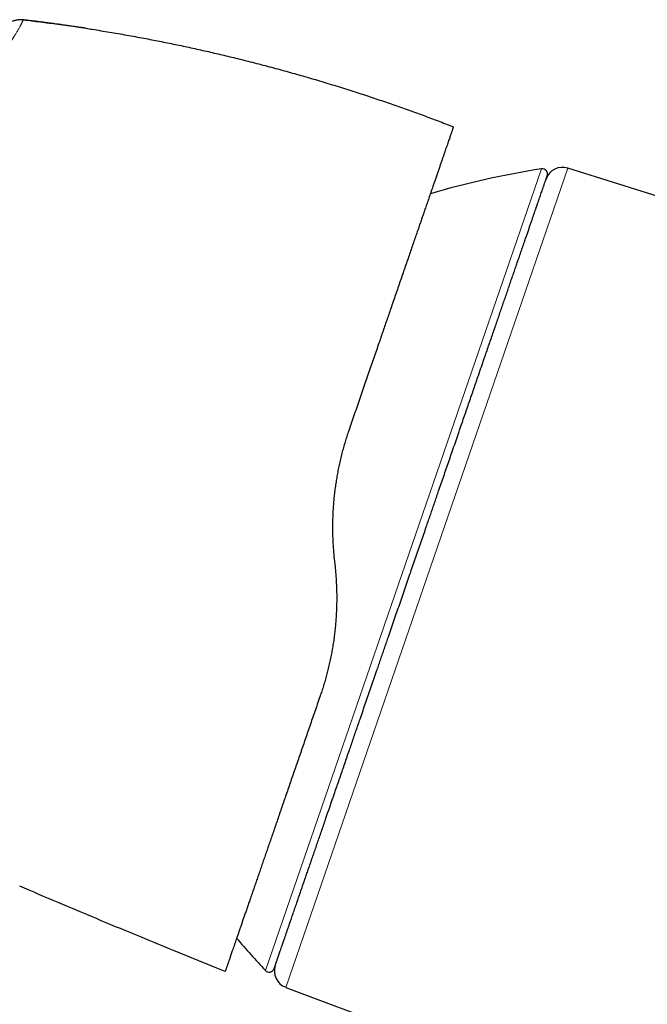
# Model space of a CAD drawing. Header units: millimetres. Extents: x 8 to 736, y 12 to 488.
# Tile 6 of 59: x 80 to 116, y 432 to 488. Entities that reach past the tile are written whole.
import ezdxf

# ---------------------------------------------------------------- set-up
doc = ezdxf.new("R2010")
doc.units = ezdxf.units.MM

msp = doc.modelspace()

# ---------------------------------------------------------------- linework, layer by layer
at = {"color": 7, "linetype": 'Continuous', "lineweight": 30}
for p, q in [((79.882, 487.898), (79.836, 487.903)), ((104.008, 481.954), (104.463, 481.779)), ((137.733, 470.988), (111.011, 479.413)), ((97.634, 457.067), (97.687, 456.562)), ((90.914, 433.618), (88.434, 434.626)), ((91.4, 433.42), (90.914, 433.618)), ((94.861, 432.512), (122.617, 422.135))]:
    msp.add_line(p, q, dxfattribs=at)
at = {"color": 252, "linetype": 'Continuous', "lineweight": 0}
for p, q in [((93.697, 433.476), (109.5, 479.37)), ((111.011, 479.413), (94.861, 432.512))]:
    msp.add_line(p, q, dxfattribs=at)
at = {"color": 7, "linetype": 'Continuous', "lineweight": 30}
for centre, radius, start, end in [((117.237, 429.973), 50, 98.9012, 106.3741), ((109.547, 479.074), 0.3, 341, 98.9012), ((110.71, 478.459), 1, 72.5, 161), ((130.206, 467.639), 50, 220.2669, 223.0988), ((93.916, 433.681), 0.3, 223.0988, 341), ((95.212, 433.449), 1, 161, 249.5)]:
    msp.add_arc(centre, radius, start, end, dxfattribs=at)
at = {"color": 252, "linetype": 'Continuous', "lineweight": 0}
msp.add_open_spline([(79.834, 487.901), (79.834, 487.899), (79.832, 487.897), (79.829, 487.888), (79.823, 487.875), (79.816, 487.857), (79.807, 487.835), (79.797, 487.812), (79.787, 487.788), (79.776, 487.764), (79.764, 487.737), (79.75, 487.708), (79.734, 487.676), (79.717, 487.642), (79.697, 487.603), (79.672, 487.555), (79.641, 487.497), (79.602, 487.428), (79.558, 487.349), (79.509, 487.266), (79.459, 487.182), (79.408, 487.097), (79.353, 487.007), (79.305, 486.93), (79.268, 486.871), (79.245, 486.834), (79.22, 486.796), (79.195, 486.756), (79.169, 486.715), (79.142, 486.672), (79.093, 486.595), (79.018, 486.478), (78.91, 486.312), (78.801, 486.146), (78.723, 486.027), (78.682, 485.966), (78.671, 485.949), (78.659, 485.932), (78.648, 485.914), (78.636, 485.896), (78.623, 485.877), (78.588, 485.824), (78.53, 485.738), (78.451, 485.618), (78.366, 485.491), (78.275, 485.356), (78.181, 485.216), (78.091, 485.082), (78.006, 484.957), (77.927, 484.84), (77.855, 484.733), (77.789, 484.636), (77.731, 484.55), (77.681, 484.477), (77.641, 484.418), (77.609, 484.371), (77.587, 484.339), (77.569, 484.313), (77.552, 484.288), (77.529, 484.255), (77.505, 484.22), (77.481, 484.184), (77.456, 484.148), (77.387, 484.047), (77.269, 483.876), (77.103, 483.636), (76.932, 483.389), (76.757, 483.137), (76.576, 482.876), (76.381, 482.597), (76.177, 482.304), (75.964, 481.999), (75.755, 481.699), (75.55, 481.407), (75.35, 481.122), (75.132, 480.811), (74.887, 480.463), (74.608, 480.069), (74.315, 479.655), (74.007, 479.221), (73.714, 478.809), (73.44, 478.422), (73.187, 478.065), (72.897, 477.656), (72.675, 477.343), (72.525, 477.131), (72.477, 477.063), (72.429, 476.996), (72.381, 476.928), (72.333, 476.859), (72.166, 476.623), (71.879, 476.217), (71.47, 475.638), (71.058, 475.052), (70.658, 474.483), (70.272, 473.933), (69.915, 473.425), (69.633, 473.022), (69.468, 472.787), (69.407, 472.7), (69.388, 472.673), (69.368, 472.646), (69.349, 472.618), (69.33, 472.591), (69.245, 472.469), (69.097, 472.259), (68.894, 471.968), (68.705, 471.698), (68.531, 471.449), (68.373, 471.221), (68.246, 471.039), (68.148, 470.898), (68.075, 470.793), (68.007, 470.695), (67.945, 470.605), (67.887, 470.522), (67.818, 470.423), (67.736, 470.303), (67.585, 470.085), (67.384, 469.793), (67.138, 469.432), (66.95, 469.157), (66.819, 468.965), (66.743, 468.851), (66.667, 468.739), (66.592, 468.629), (66.518, 468.519), (66.445, 468.411), (66.259, 468.135), (65.963, 467.692), (65.667, 467.245), (65.481, 466.963), (65.404, 466.846), (65.327, 466.728), (65.25, 466.611), (65.174, 466.494), (65.098, 466.378), (65.023, 466.262), (64.922, 466.107), (64.792, 465.906), (64.628, 465.652), (64.451, 465.375), (64.309, 465.153), (64.207, 464.994), (64.139, 464.886), (64.062, 464.766), (63.979, 464.636), (63.904, 464.518), (63.837, 464.411), (63.774, 464.312), (63.716, 464.221), (63.665, 464.14), (63.626, 464.078), (63.598, 464.033), (63.579, 464.004), (63.565, 463.983), (63.558, 463.972), (63.556, 463.968)], degree=3, knots=[0, 0, 0, 0, 0.007778, 0.01897, 0.030635, 0.042774, 0.054864, 0.066318, 0.075272, 0.084185, 0.093057, 0.10189, 0.110681, 0.118693, 0.126712, 0.136547, 0.146898, 0.157766, 0.169151, 0.180007, 0.189543, 0.198261, 0.207286, 0.216616, 0.219827, 0.223072, 0.226352, 0.229666, 0.233015, 0.236399, 0.239817, 0.251068, 0.262662, 0.274596, 0.283636, 0.284662, 0.28569, 0.286721, 0.287754, 0.28879, 0.289828, 0.291142, 0.29806, 0.304653, 0.310921, 0.318534, 0.325604, 0.332132, 0.338117, 0.34356, 0.348461, 0.35282, 0.356637, 0.359911, 0.362358, 0.36438, 0.365978, 0.36642, 0.367722, 0.369196, 0.370679, 0.372171, 0.37367, 0.375179, 0.384798, 0.394749, 0.403914, 0.413611, 0.42347, 0.433058, 0.444119, 0.454796, 0.465088, 0.474996, 0.48452, 0.493662, 0.505873, 0.518586, 0.531799, 0.545515, 0.559735, 0.570483, 0.581503, 0.592794, 0.608114, 0.610155, 0.612205, 0.614262, 0.616328, 0.618402, 0.620483, 0.637786, 0.655224, 0.672801, 0.690517, 0.706223, 0.722036, 0.736039, 0.742225, 0.743037, 0.743848, 0.74466, 0.745472, 0.746285, 0.747097, 0.756393, 0.765061, 0.773104, 0.780519, 0.787308, 0.793469, 0.796805, 0.799924, 0.802824, 0.805506, 0.80797, 0.810216, 0.81439, 0.818627, 0.829674, 0.840357, 0.850675, 0.854067, 0.857418, 0.860727, 0.863995, 0.867222, 0.870407, 0.873551, 0.891664, 0.909458, 0.912915, 0.916361, 0.919794, 0.923215, 0.926624, 0.93002, 0.933404, 0.936776, 0.943552, 0.950959, 0.958997, 0.967667, 0.970259, 0.972904, 0.976996, 0.980755, 0.98418, 0.987272, 0.99003, 0.992826, 0.995169, 0.997057, 0.998176, 0.999039, 0.999647, 1, 1, 1, 1], dxfattribs=at)
at = {"color": 7, "linetype": 'Continuous', "lineweight": 30}
for points, knots in [([(79.836, 487.9), (79.82, 487.902), (79.785, 487.906), (79.73, 487.91), (79.669, 487.91), (79.602, 487.905), (79.528, 487.895), (79.449, 487.881), (79.366, 487.862), (79.281, 487.838), (79.195, 487.81), (79.11, 487.778), (79.026, 487.742), (78.945, 487.702), (78.867, 487.66), (78.793, 487.616), (78.726, 487.571), (78.666, 487.526), (78.614, 487.483), (78.57, 487.441), (78.533, 487.4), (78.511, 487.373), (78.5, 487.36)], [0, 0, 0, 0, 0.033856, 0.070154, 0.110553, 0.155812, 0.205925, 0.260285, 0.317902, 0.377629, 0.4384, 0.499461, 0.560541, 0.621381, 0.681238, 0.73904, 0.793624, 0.843971, 0.889438, 0.929972, 0.966288, 1, 1, 1, 1]), ([(79.837, 487.904), (79.836, 487.903), (79.836, 487.903), (79.835, 487.901), (79.834, 487.901)], [0, 0, 0, 0, 0.776973, 1, 1, 1, 1]), ([(83.425, 487.417), (83.422, 487.418), (83.415, 487.419), (83.395, 487.422), (83.37, 487.426), (83.337, 487.431), (83.298, 487.437), (83.252, 487.443), (83.199, 487.451), (83.136, 487.461), (83.062, 487.472), (82.977, 487.484), (82.883, 487.498), (82.78, 487.513), (82.668, 487.529), (82.547, 487.547), (82.418, 487.565), (82.282, 487.585), (82.137, 487.605), (81.985, 487.626), (81.823, 487.648), (81.653, 487.671), (81.474, 487.695), (81.287, 487.72), (81.088, 487.746), (80.877, 487.773), (80.653, 487.802), (80.42, 487.831), (80.177, 487.86), (79.981, 487.884), (79.866, 487.897), (79.834, 487.901)], [0, 0, 0, 0, 0.009857, 0.020178, 0.031258, 0.043338, 0.056603, 0.071192, 0.087213, 0.104744, 0.126707, 0.150792, 0.177051, 0.205525, 0.236246, 0.269238, 0.304523, 0.341342, 0.380391, 0.421681, 0.465222, 0.511021, 0.559084, 0.609419, 0.662029, 0.719589, 0.779657, 0.842235, 0.907328, 0.974939, 1, 1, 1, 1]), ([(79.837, 487.904), (80.167, 487.864), (80.828, 487.784), (81.674, 487.673), (82.19, 487.599), (82.377, 487.572)], [0, 0, 0, 0, 0.3897275, 0.7794551, 1, 1, 1, 1]), ([(82.377, 487.573), (82.35, 487.577), (82.275, 487.588), (82.149, 487.605), (81.997, 487.627), (81.888, 487.642), (81.831, 487.65), (81.827, 487.65)], [0, 0, 0, 0, 0.149519, 0.410755, 0.687467, 0.979719, 1, 1, 1, 1]), ([(83.424, 487.416), (83.547, 487.398), (83.999, 487.329), (84.778, 487.201), (85.762, 487.031), (86.717, 486.856), (87.642, 486.677), (88.539, 486.495), (89.434, 486.305), (90.328, 486.106), (91.219, 485.9), (92.136, 485.679), (93.077, 485.442), (94.043, 485.189), (95.006, 484.926), (95.966, 484.654), (96.924, 484.372), (97.879, 484.08), (98.804, 483.788), (99.701, 483.495), (100.568, 483.203), (101.432, 482.903), (102.294, 482.595), (103.153, 482.279), (103.723, 482.062), (104.008, 481.954)], [0, 0, 0, 0, 0.01746, 0.064248, 0.111035, 0.157823, 0.200712, 0.2436, 0.286489, 0.329378, 0.372266, 0.415155, 0.461942, 0.50873, 0.555517, 0.602305, 0.649093, 0.69588, 0.742668, 0.785557, 0.828445, 0.871334, 0.914223, 0.957111, 1, 1, 1, 1]), ([(104.463, 481.779), (104.462, 481.778), (104.462, 481.776), (104.457, 481.761), (104.448, 481.737), (104.437, 481.704), (104.422, 481.661), (104.404, 481.609), (104.383, 481.549), (104.359, 481.479), (104.332, 481.399), (104.301, 481.309), (104.266, 481.209), (104.229, 481.099), (104.188, 480.98), (104.143, 480.852), (104.096, 480.714), (104.045, 480.567), (103.991, 480.41), (103.934, 480.244), (103.874, 480.069), (103.81, 479.885), (103.744, 479.693), (103.675, 479.493), (103.604, 479.285), (103.529, 479.068), (103.45, 478.841), (103.368, 478.602), (103.283, 478.353), (103.194, 478.096), (103.102, 477.83), (103.008, 477.556), (102.91, 477.273), (102.816, 476.999), (102.725, 476.735), (102.638, 476.483), (102.549, 476.225), (102.458, 475.962), (102.366, 475.693), (102.266, 475.403), (102.158, 475.089), (102.041, 474.751), (101.923, 474.407), (101.801, 474.053), (101.676, 473.691), (101.548, 473.32), (101.418, 472.943), (101.286, 472.559), (101.151, 472.168), (101.015, 471.772), (100.884, 471.392), (100.76, 471.031), (100.642, 470.691), (100.524, 470.347), (100.404, 469.999), (100.283, 469.648), (100.154, 469.273), (100.016, 468.872), (99.868, 468.445), (99.72, 468.013), (99.569, 467.575), (99.416, 467.131), (99.261, 466.681), (99.104, 466.227), (98.947, 465.77), (98.788, 465.31), (98.628, 464.846), (98.521, 464.535), (98.467, 464.379)], [0, 0, 0, 0, 0.015714, 0.031415, 0.047107, 0.062799, 0.078495, 0.093921, 0.109364, 0.124828, 0.140412, 0.156266, 0.172074, 0.187844, 0.203581, 0.219293, 0.234985, 0.250665, 0.26636, 0.282026, 0.297668, 0.313294, 0.328911, 0.344246, 0.359585, 0.374935, 0.390426, 0.406204, 0.421958, 0.437692, 0.453416, 0.469136, 0.484859, 0.500593, 0.51358, 0.526566, 0.539555, 0.55255, 0.565555, 0.578576, 0.593945, 0.609347, 0.624788, 0.640189, 0.655892, 0.671591, 0.687293, 0.703004, 0.718732, 0.734483, 0.750264, 0.763296, 0.776322, 0.789345, 0.802369, 0.815397, 0.828434, 0.843815, 0.859218, 0.874651, 0.890056, 0.905759, 0.921452, 0.937143, 0.952836, 0.968539, 0.984259, 1, 1, 1, 1]), ([(102.015, 456.28), (102.065, 456.425), (102.165, 456.714), (102.314, 457.149), (102.464, 457.582), (102.613, 458.015), (102.762, 458.447), (102.894, 458.831), (103.01, 459.168), (103.11, 459.458), (103.209, 459.747), (103.309, 460.036), (103.409, 460.329), (103.512, 460.626), (103.63, 460.969), (103.762, 461.353), (103.907, 461.775), (104.052, 462.194), (104.196, 462.612), (104.343, 463.041), (104.495, 463.481), (104.612, 463.821), (104.69, 464.049), (104.731, 464.166), (104.771, 464.283), (104.812, 464.401), (104.852, 464.518), (104.924, 464.728), (105.029, 465.032), (105.164, 465.426), (105.299, 465.816), (105.432, 466.202), (105.564, 466.585), (105.68, 466.923), (105.781, 467.217), (105.868, 467.468), (105.954, 467.718), (106.039, 467.966), (106.124, 468.212), (106.208, 468.457), (106.306, 468.742), (106.417, 469.065), (106.541, 469.424), (106.663, 469.778), (106.783, 470.126), (106.901, 470.47), (107.015, 470.801), (107.126, 471.121), (107.232, 471.431), (107.337, 471.735), (107.44, 472.035), (107.544, 472.335), (107.647, 472.636), (107.751, 472.937), (107.852, 473.231), (107.951, 473.518), (108.048, 473.799), (108.132, 474.043), (108.204, 474.253), (108.265, 474.432), (108.326, 474.607), (108.385, 474.779), (108.443, 474.948), (108.5, 475.114), (108.565, 475.302), (108.636, 475.509), (108.714, 475.733), (108.788, 475.95), (108.861, 476.16), (108.931, 476.363), (108.995, 476.551), (109.055, 476.725), (109.11, 476.885), (109.153, 477.009), (109.184, 477.099), (109.204, 477.157), (109.224, 477.215), (109.243, 477.272), (109.263, 477.328), (109.295, 477.422), (109.339, 477.55), (109.393, 477.706), (109.444, 477.854), (109.491, 477.992), (109.536, 478.122), (109.573, 478.229), (109.603, 478.317), (109.628, 478.389), (109.652, 478.457), (109.674, 478.521), (109.694, 478.58), (109.713, 478.634), (109.733, 478.693), (109.754, 478.753), (109.774, 478.813), (109.791, 478.863), (109.806, 478.904), (109.817, 478.937), (109.825, 478.959), (109.829, 478.974), (109.83, 478.975), (109.83, 478.976)], [0, 0, 0, 0, 0.0122, 0.024383, 0.036554, 0.048718, 0.060878, 0.07304, 0.081233, 0.089431, 0.097633, 0.105843, 0.11406, 0.12263, 0.131337, 0.143513, 0.155676, 0.167831, 0.179983, 0.192137, 0.205512, 0.2189, 0.22241, 0.225921, 0.229433, 0.232947, 0.236462, 0.239979, 0.252014, 0.26403, 0.276032, 0.288025, 0.300012, 0.311998, 0.320072, 0.328149, 0.33623, 0.344316, 0.352409, 0.36051, 0.36862, 0.380912, 0.393185, 0.405442, 0.41769, 0.429931, 0.442172, 0.453716, 0.465267, 0.476829, 0.488405, 0.5, 0.512292, 0.524564, 0.536822, 0.54907, 0.561311, 0.573552, 0.581797, 0.590046, 0.598298, 0.606557, 0.614822, 0.623096, 0.63138, 0.643415, 0.655431, 0.667433, 0.679426, 0.691413, 0.703399, 0.71395, 0.724505, 0.73507, 0.739223, 0.743378, 0.747535, 0.751695, 0.755857, 0.760021, 0.772956, 0.785871, 0.798772, 0.811665, 0.824553, 0.837444, 0.846129, 0.854819, 0.863515, 0.872219, 0.880934, 0.889301, 0.897512, 0.910329, 0.923134, 0.935932, 0.948728, 0.961528, 0.974336, 0.987159, 1, 1, 1, 1]), ([(98.467, 464.379), (98.432, 464.273), (98.36, 464.061), (98.26, 463.739), (98.166, 463.414), (98.077, 463.084), (97.995, 462.751), (97.92, 462.421), (97.853, 462.095), (97.794, 461.771), (97.74, 461.445), (97.692, 461.117), (97.658, 460.843), (97.634, 460.625), (97.618, 460.463), (97.603, 460.301), (97.59, 460.139), (97.578, 459.975), (97.568, 459.811), (97.557, 459.601), (97.547, 459.344), (97.541, 459.039), (97.54, 458.725), (97.546, 458.403), (97.557, 458.071), (97.576, 457.737), (97.601, 457.402), (97.623, 457.179), (97.634, 457.067)], [0, 0, 0, 0, 0.0461823, 0.0924734, 0.1388822, 0.1854175, 0.2320879, 0.2789021, 0.3231808, 0.3676019, 0.4121726, 0.4568998, 0.5017904, 0.5235063, 0.5452741, 0.5670944, 0.5889681, 0.6108958, 0.6328784, 0.6549163, 0.6954653, 0.7362074, 0.777147, 0.8212346, 0.8655587, 0.9101244, 0.9549365, 1, 1, 1, 1]), ([(94.2, 433.583), (94.2, 433.584), (94.201, 433.585), (94.205, 433.598), (94.212, 433.619), (94.222, 433.648), (94.235, 433.685), (94.249, 433.726), (94.263, 433.767), (94.277, 433.806), (94.292, 433.849), (94.308, 433.895), (94.325, 433.946), (94.345, 434.002), (94.368, 434.072), (94.397, 434.156), (94.432, 434.257), (94.47, 434.366), (94.51, 434.482), (94.554, 434.611), (94.603, 434.754), (94.644, 434.871), (94.672, 434.954), (94.687, 434.997), (94.702, 435.041), (94.717, 435.085), (94.733, 435.131), (94.762, 435.213), (94.804, 435.337), (94.862, 435.506), (94.923, 435.682), (94.986, 435.865), (95.052, 436.055), (95.112, 436.232), (95.167, 436.391), (95.215, 436.531), (95.265, 436.675), (95.315, 436.822), (95.367, 436.972), (95.42, 437.125), (95.483, 437.309), (95.557, 437.525), (95.643, 437.775), (95.732, 438.031), (95.822, 438.294), (95.915, 438.564), (96.008, 438.834), (96.102, 439.106), (96.196, 439.378), (96.291, 439.656), (96.389, 439.94), (96.491, 440.236), (96.596, 440.542), (96.706, 440.861), (96.817, 441.184), (96.931, 441.513), (97.046, 441.847), (97.15, 442.15), (97.243, 442.419), (97.323, 442.653), (97.405, 442.889), (97.487, 443.128), (97.57, 443.37), (97.654, 443.613), (97.751, 443.897), (97.863, 444.22), (97.989, 444.585), (98.116, 444.954), (98.244, 445.327), (98.373, 445.703), (98.499, 446.068), (98.621, 446.421), (98.738, 446.761), (98.832, 447.035), (98.903, 447.24), (98.95, 447.376), (98.997, 447.513), (99.044, 447.65), (99.091, 447.787), (99.172, 448.022), (99.287, 448.355), (99.436, 448.788), (99.586, 449.224), (99.737, 449.662), (99.888, 450.103), (100.025, 450.498), (100.145, 450.847), (100.248, 451.148), (100.353, 451.451), (100.457, 451.754), (100.561, 452.055), (100.662, 452.351), (100.781, 452.695), (100.918, 453.093), (101.074, 453.546), (101.23, 453.999), (101.387, 454.454), (101.543, 454.909), (101.7, 455.365), (101.858, 455.822), (101.963, 456.127), (102.015, 456.28)], [0, 0, 0, 0, 0.012199, 0.024381, 0.036551, 0.048714, 0.060875, 0.073036, 0.08123, 0.089428, 0.097632, 0.105842, 0.11406, 0.12263, 0.131337, 0.143513, 0.155676, 0.167831, 0.179984, 0.192137, 0.205512, 0.2189, 0.22241, 0.225921, 0.229433, 0.232947, 0.236462, 0.239979, 0.252014, 0.26403, 0.276032, 0.288025, 0.300012, 0.311998, 0.320072, 0.328149, 0.33623, 0.344316, 0.352409, 0.36051, 0.36862, 0.380912, 0.393185, 0.405442, 0.41769, 0.429931, 0.442172, 0.453716, 0.465267, 0.476829, 0.488405, 0.5, 0.512292, 0.524564, 0.536822, 0.54907, 0.561311, 0.573552, 0.581797, 0.590046, 0.598298, 0.606557, 0.614822, 0.623096, 0.63138, 0.643415, 0.655431, 0.667433, 0.679426, 0.691413, 0.703399, 0.71395, 0.724505, 0.73507, 0.739223, 0.743378, 0.747535, 0.751695, 0.755857, 0.760021, 0.772956, 0.785871, 0.798772, 0.811665, 0.824553, 0.837444, 0.846129, 0.854819, 0.863515, 0.872219, 0.880934, 0.889301, 0.897514, 0.910332, 0.923137, 0.935935, 0.948731, 0.961531, 0.974339, 0.98716, 1, 1, 1, 1]), ([(97.687, 456.562), (97.698, 456.459), (97.718, 456.254), (97.742, 455.947), (97.76, 455.642), (97.773, 455.34), (97.78, 455.04), (97.782, 454.74), (97.778, 454.428), (97.768, 454.104), (97.752, 453.772), (97.729, 453.442), (97.7, 453.116), (97.664, 452.785), (97.621, 452.449), (97.57, 452.109), (97.513, 451.771), (97.449, 451.436), (97.378, 451.103), (97.303, 450.778), (97.223, 450.463), (97.139, 450.156), (97.05, 449.851), (96.955, 449.549), (96.888, 449.35), (96.854, 449.251)], [0, 0, 0, 0, 0.041078, 0.081796, 0.122158, 0.16217, 0.201838, 0.241166, 0.281448, 0.325979, 0.370272, 0.414336, 0.458181, 0.501815, 0.548127, 0.594445, 0.640778, 0.687138, 0.733538, 0.779988, 0.823841, 0.86776, 0.911752, 0.955829, 1, 1, 1, 1]), ([(96.854, 449.251), (96.806, 449.109), (96.708, 448.827), (96.563, 448.406), (96.419, 447.988), (96.276, 447.572), (96.135, 447.162), (95.995, 446.757), (95.857, 446.356), (95.72, 445.96), (95.585, 445.566), (95.45, 445.175), (95.316, 444.786), (95.183, 444.401), (95.053, 444.021), (94.923, 443.646), (94.795, 443.275), (94.669, 442.909), (94.545, 442.55), (94.424, 442.196), (94.304, 441.848), (94.186, 441.506), (94.071, 441.172), (93.958, 440.845), (93.848, 440.525), (93.74, 440.211), (93.633, 439.901), (93.528, 439.595), (93.424, 439.294), (93.322, 438.999), (93.223, 438.711), (93.126, 438.429), (93.031, 438.154), (92.938, 437.885), (92.848, 437.622), (92.76, 437.367), (92.674, 437.119), (92.591, 436.878), (92.512, 436.647), (92.435, 436.424), (92.361, 436.209), (92.289, 436.002), (92.22, 435.801), (92.153, 435.606), (92.088, 435.418), (92.026, 435.238), (91.967, 435.067), (91.911, 434.903), (91.857, 434.748), (91.809, 434.608), (91.766, 434.483), (91.727, 434.371), (91.691, 434.265), (91.657, 434.165), (91.625, 434.072), (91.595, 433.986), (91.568, 433.908), (91.543, 433.837), (91.521, 433.771), (91.5, 433.71), (91.479, 433.65), (91.459, 433.592), (91.441, 433.539), (91.426, 433.496), (91.414, 433.462), (91.406, 433.438), (91.401, 433.423), (91.4, 433.421), (91.4, 433.42)], [0, 0, 0, 0, 0.015572, 0.031165, 0.046786, 0.062441, 0.078136, 0.093594, 0.109102, 0.124665, 0.140082, 0.155799, 0.171512, 0.187227, 0.202948, 0.218682, 0.234435, 0.250211, 0.265894, 0.281558, 0.297207, 0.312847, 0.328484, 0.343844, 0.35921, 0.374589, 0.389965, 0.405637, 0.421298, 0.436952, 0.452607, 0.468266, 0.483935, 0.499621, 0.515362, 0.531081, 0.546783, 0.562474, 0.57816, 0.593566, 0.608977, 0.624398, 0.639799, 0.655491, 0.671164, 0.686825, 0.702479, 0.718132, 0.73379, 0.749458, 0.762672, 0.775851, 0.789, 0.802123, 0.815221, 0.828299, 0.840615, 0.852919, 0.865214, 0.877553, 0.890045, 0.905914, 0.921719, 0.937464, 0.953159, 0.968808, 0.984419, 1, 1, 1, 1]), ([(88.434, 434.626), (87.699, 434.927), (86.227, 435.528), (84.026, 436.442), (81.829, 437.366), (80.367, 437.991), (79.637, 438.303)], [0, 0, 0, 0, 0.25, 0.5, 0.75, 1, 1, 1, 1])]:
    msp.add_open_spline(points, degree=3, knots=knots, dxfattribs=at)

doc.saveas('drawing.dxf')
